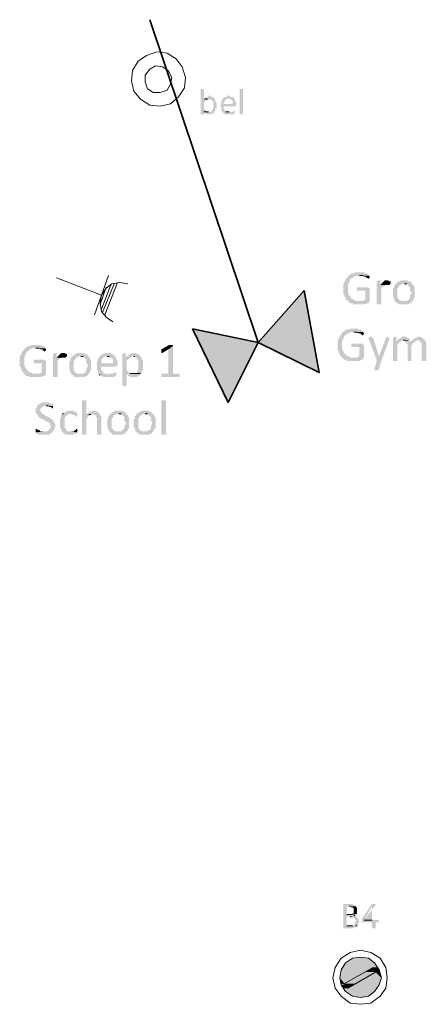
# Model space of a CAD drawing. Header units: millimetres. Extents: x -197899 to 120983, y -4228 to 45370.
# Tile 13 of 200: x -173621 to -172152, y 4765 to 8380. Entities that reach past the tile are written whole.
import ezdxf

# ---------------------------------------------------------------- set-up
doc = ezdxf.new("R2010")
doc.units = ezdxf.units.MM
for name, color, linetype in [('AL63----', 7, 'Continuous'), ('PDF_Geometry', 8, 'Continuous'), ('PDF_Solid Fills', 8, 'Continuous')]:
    doc.layers.add(name, color=color, linetype=linetype)

# ---------------------------------------------------------------- blocks, each defined once
blk = doc.blocks.new('A$C01523A58')
at = {"layer": 'PDF_Solid Fills'}
for color, points in [(7, [(-10773.8, -21027), (-10782.3, -21027), (-10782.3, -21120.1), (-10769.6, -21120.1), (-10769.6, -21111.6), (-10756.9, -21111.6), (-10761.1, -21107.4), (-10761.1, -21107.4), (-10765.4, -21103.2), (-10765.4, -21103.2), (-10769.6, -21098.9), (-10769.6, -21073.5), (-10765.4, -21073.5), (-10765.4, -21069.3), (-10761.1, -21069.3), (-10761.1, -21065.1), (-10756.9, -21065.1), (-10769.6, -21065.1), (-10769.6, -21027)]), (7, [(-10748.4, -21052.4), (-10752.6, -21052.4), (-10756.9, -21056.6), (-10761.1, -21056.6), (-10765.4, -21060.8), (-10765.4, -21060.8), (-10752.6, -21065.1), (-10744.2, -21065.1), (-10740, -21069.3), (-10740, -21069.3), (-10735.7, -21073.5), (-10735.7, -21077.8), (-10735.7, -21086.2), (-10735.7, -21094.7), (-10735.7, -21098.9), (-10740, -21103.2), (-10740, -21107.4), (-10740, -21107.4), (-10744.2, -21111.6), (-10769.6, -21111.6), (-10765.4, -21115.9), (-10761.1, -21115.9), (-10761.1, -21120.1), (-10740, -21120.1), (-10735.7, -21115.9), (-10731.5, -21115.9), (-10731.5, -21111.6), (-10731.5, -21111.6), (-10727.2, -21107.4), (-10727.2, -21103.2), (-10727.2, -21098.9), (-10723.1, -21098.9), (-10723.1, -21094.7), (-10723.1, -21086.2), (-10723.1, -21077.8), (-10723.1, -21077.8), (-10727.2, -21073.5), (-10727.2, -21069.3), (-10727.2, -21065.1), (-10731.5, -21065.1), (-10731.5, -21060.8), (-10731.5, -21060.8), (-10735.7, -21056.6), (-10744.2, -21056.6), (-10744.2, -21052.4)]), (7, [(-10765.4, -21060.8), (-10769.6, -21065.1), (-10752.6, -21065.1)]), (7, [(-10659.5, -21060.8), (-10680.7, -21060.8), (-10676.5, -21065.1), (-10668, -21065.1), (-10668, -21069.3), (-10663.8, -21069.3), (-10663.8, -21073.5), (-10663.8, -21082), (-10706.1, -21082), (-10706.1, -21086.2), (-10710.3, -21086.2), (-10710.3, -21090.5), (-10706.1, -21090.5), (-10706.1, -21098.9), (-10706.1, -21103.2), (-10706.1, -21107.4), (-10701.9, -21107.4), (-10701.9, -21111.6), (-10676.5, -21111.6), (-10689.2, -21111.6), (-10689.2, -21107.4), (-10693.4, -21107.4), (-10693.4, -21103.2), (-10693.4, -21103.2), (-10697.7, -21098.9), (-10697.7, -21094.7), (-10697.7, -21090.5), (-10651, -21090.5), (-10651, -21086.2), (-10651, -21082), (-10651, -21077.8), (-10651, -21073.5), (-10655.3, -21073.5), (-10655.3, -21065.1), (-10655.3, -21065.1)]), (7, [(-10680.7, -21052.4), (-10684.9, -21052.4), (-10684.9, -21056.6), (-10693.4, -21056.6), (-10697.7, -21060.8), (-10697.7, -21060.8), (-10701.9, -21065.1), (-10701.9, -21069.3), (-10706.1, -21069.3), (-10706.1, -21073.5), (-10706.1, -21077.8), (-10706.1, -21082), (-10697.7, -21082), (-10697.7, -21077.8), (-10693.4, -21073.5), (-10693.4, -21069.3), (-10689.2, -21069.3), (-10689.2, -21065.1), (-10684.9, -21065.1), (-10680.7, -21060.8), (-10659.5, -21060.8), (-10663.8, -21056.6), (-10672.3, -21056.6), (-10672.3, -21052.4), (-10676.5, -21052.4)]), (7, [(-10655.3, -21107.4), (-10659.5, -21107.4), (-10663.8, -21111.6), (-10701.9, -21111.6), (-10697.7, -21115.9), (-10697.7, -21115.9), (-10693.4, -21120.1), (-10659.5, -21120.1), (-10659.5, -21115.9), (-10655.3, -21115.9), (-10655.3, -21111.6)]), (7, [(-10198.1, -21700.1), (-10215, -21700.1), (-10219.3, -21704.3), (-10227.7, -21704.3), (-10232, -21708.5), (-10232, -21708.5), (-10236.2, -21712.7), (-10240.4, -21712.7), (-10240.4, -21717), (-10240.4, -21717), (-10244.7, -21721.2), (-10244.7, -21721.2), (-10248.9, -21725.5), (-10248.9, -21729.7), (-10253.1, -21733.9), (-10253.1, -21738.1), (-10257.4, -21742.4), (-10257.4, -21755.1), (-10257.4, -21780.5), (-10253.1, -21780.5), (-10253.1, -21789), (-10248.9, -21793.2), (-10248.9, -21797.4), (-10244.7, -21801.7), (-10240.4, -21805.9), (-10240.4, -21805.9), (-10236.2, -21810.1), (-10198.1, -21805.9), (-10210.8, -21805.9), (-10215, -21801.7), (-10219.3, -21801.7), (-10223.5, -21797.4), (-10227.7, -21797.4), (-10227.7, -21793.2), (-10232, -21793.2), (-10232, -21789), (-10236.2, -21784.8), (-10236.2, -21780.5), (-10240.4, -21776.3), (-10240.4, -21759.3), (-10240.4, -21742.4), (-10236.2, -21742.4), (-10236.2, -21733.9), (-10236.2, -21733.9), (-10232, -21729.7), (-10232, -21725.5), (-10227.7, -21725.5), (-10227.7, -21721.2), (-10223.5, -21721.2), (-10219.3, -21717), (-10215, -21717), (-10210.8, -21712.7), (-10164.3, -21712.7), (-10164.3, -21708.5), (-10168.5, -21708.5), (-10168.5, -21704.3), (-10176.9, -21704.3), (-10181.2, -21700.1), (-10193.9, -21700.1)]), (7, [(-10164.3, -21712.7), (-10198.1, -21712.7), (-10185.4, -21712.7), (-10181.2, -21717), (-10172.7, -21717), (-10172.7, -21721.2), (-10168.5, -21721.2), (-10164.3, -21725.5), (-10164.3, -21721.2), (-10160, -21721.2), (-10160, -21717), (-10160, -21717)]), (7, [(-10168.5, -21755.1), (-10206.6, -21755.1), (-10206.6, -21759.3), (-10206.6, -21763.5), (-10206.6, -21767.8), (-10176.9, -21767.8), (-10176.9, -21801.7), (-10181.2, -21801.7), (-10185.4, -21805.9), (-10198.1, -21805.9), (-10236.2, -21810.1), (-10236.2, -21810.1), (-10232, -21814.4), (-10223.5, -21814.4), (-10223.5, -21818.6), (-10176.9, -21818.6), (-10172.7, -21814.4), (-10164.3, -21814.4), (-10164.3, -21810.1), (-10164.3, -21810.1), (-10160, -21805.9), (-10160, -21759.3), (-10164.3, -21759.3), (-10164.3, -21755.1), (-10164.3, -21755.1)]), (7, [(-10126.1, -21729.7), (-10130.4, -21729.7), (-10130.4, -21733.9), (-10134.6, -21733.9), (-10134.6, -21818.6), (-10117.6, -21818.6), (-10117.6, -21759.3), (-10113.4, -21755.1), (-10113.4, -21755.1), (-10109.2, -21750.9), (-10109.2, -21746.6), (-10105, -21746.6), (-10121.9, -21746.6), (-10121.9, -21733.9), (-10121.9, -21729.7)]), (7, [(-10096.5, -21729.7), (-10105, -21729.7), (-10109.2, -21733.9), (-10109.2, -21733.9), (-10113.4, -21738.1), (-10113.4, -21738.1), (-10117.6, -21742.4), (-10121.9, -21746.6), (-10096.5, -21746.6), (-10083.8, -21742.4), (-10083.8, -21738.1), (-10083.8, -21733.9), (-10088, -21733.9), (-10092.2, -21729.7)]), (7, [(-10083.8, -21742.4), (-10096.5, -21746.6), (-10088, -21746.6)]), (7, [(-10033, -21729.7), (-10045.7, -21729.7), (-10049.9, -21733.9), (-10054.2, -21733.9), (-10058.4, -21738.1), (-10058.4, -21738.1), (-10062.7, -21742.4), (-10066.9, -21742.4), (-10066.9, -21746.6), (-10071.1, -21750.9), (-10071.1, -21759.3), (-10075.3, -21759.3), (-10075.3, -21776.3), (-10075.3, -21793.2), (-10071.1, -21793.2), (-10071.1, -21797.4), (-10071.1, -21801.7), (-10066.9, -21805.9), (-10066.9, -21810.1), (-10033, -21805.9), (-10045.7, -21805.9), (-10049.9, -21801.7), (-10054.2, -21801.7), (-10054.2, -21797.4), (-10058.4, -21793.2), (-10058.4, -21784.8), (-10058.4, -21767.8), (-10058.4, -21763.5), (-10058.4, -21759.3), (-10054.2, -21755.1), (-10054.2, -21750.9), (-10049.9, -21750.9), (-10049.9, -21746.6), (-10045.7, -21746.6), (-10041.5, -21742.4), (-10003.4, -21742.4), (-10007.6, -21738.1), (-10007.6, -21738.1), (-10011.8, -21733.9), (-10020.3, -21733.9), (-10020.3, -21729.7), (-10028.8, -21729.7)]), (7, [(-10003.4, -21742.4), (-10033, -21742.4), (-10024.5, -21742.4), (-10020.3, -21746.6), (-10020.3, -21746.6), (-10016.1, -21750.9), (-10016.1, -21750.9), (-10011.8, -21755.1), (-10011.8, -21763.5), (-10011.8, -21767.8), (-10007.6, -21772), (-10007.6, -21776.3), (-10007.6, -21780.5), (-10011.8, -21784.8), (-10011.8, -21789), (-10011.8, -21797.4), (-10016.1, -21797.4), (-10016.1, -21801.7), (-10020.3, -21801.7), (-10024.5, -21805.9), (-10033, -21805.9), (-10066.9, -21810.1), (-10062.7, -21810.1), (-10058.4, -21814.4), (-10058.4, -21814.4), (-10054.2, -21818.6), (-10016.1, -21818.6), (-10016.1, -21814.4), (-10007.6, -21814.4), (-10007.6, -21810.1), (-10003.4, -21805.9), (-10003.4, -21805.9), (-9999.1, -21801.7), (-9999.1, -21797.4), (-9994.9, -21793.2), (-9994.9, -21780.5), (-9994.9, -21776.3), (-9994.9, -21755.1), (-9994.9, -21755.1), (-9999.1, -21750.9), (-9999.1, -21746.6), (-10003.4, -21746.6)]), (7, [(-10401.3, -21767.8), (-10570.6, -21958.3), (-10367.4, -21958.3)]), (7, [(-10401.3, -21767.8), (-10524.1, -21907.5), (-10375.9, -21907.5)]), (7, [(-10811.9, -21907.5), (-10790.8, -21958.3), (-10570.6, -21958.3)]), (7, [(-10524.1, -21907.5), (-10570.6, -21958.3), (-10367.4, -21958.3)]), (7, [(-10524.1, -21907.5), (-10375.9, -21907.5), (-10367.4, -21958.3)]), (7, [(-10219.3, -21907.5), (-10236.2, -21907.5), (-10240.4, -21911.7), (-10248.9, -21911.7), (-10253.1, -21916), (-10253.1, -21916), (-10257.4, -21920.2), (-10261.6, -21920.2), (-10261.6, -21924.4), (-10261.6, -21924.4), (-10265.8, -21928.7), (-10265.8, -21928.7), (-10270.1, -21932.9), (-10270.1, -21937.1), (-10274.3, -21941.4), (-10274.3, -21945.6), (-10278.6, -21949.8), (-10278.6, -21962.5), (-10278.6, -21987.9), (-10274.3, -21987.9), (-10274.3, -21996.4), (-10270.1, -22000.6), (-10270.1, -22004.8), (-10265.8, -22009.1), (-10261.6, -22013.3), (-10261.6, -22013.3), (-10257.4, -22017.6), (-10219.3, -22013.3), (-10232, -22013.3), (-10236.2, -22009.1), (-10240.4, -22009.1), (-10244.7, -22004.8), (-10248.9, -22004.8), (-10248.9, -22000.6), (-10253.1, -22000.6), (-10253.1, -21996.4), (-10257.4, -21992.2), (-10257.4, -21987.9), (-10261.6, -21983.7), (-10261.6, -21966.8), (-10261.6, -21949.8), (-10257.4, -21949.8), (-10257.4, -21941.4), (-10257.4, -21941.4), (-10253.1, -21937.1), (-10253.1, -21932.9), (-10248.9, -21932.9), (-10248.9, -21928.7), (-10244.7, -21928.7), (-10240.4, -21924.4), (-10236.2, -21924.4), (-10232, -21920.2), (-10185.4, -21920.2), (-10185.4, -21916), (-10189.6, -21916), (-10189.6, -21911.7), (-10198.1, -21911.7), (-10202.3, -21907.5), (-10215, -21907.5)]), (7, [(-10185.4, -21920.2), (-10219.3, -21920.2), (-10206.6, -21920.2), (-10202.3, -21924.4), (-10193.9, -21924.4), (-10193.9, -21928.7), (-10189.6, -21928.7), (-10185.4, -21932.9), (-10185.4, -21928.7), (-10181.2, -21928.7), (-10181.2, -21924.4), (-10181.2, -21924.4)]), (7, [(-10160, -21937.1), (-10160, -21937.1), (-10164.3, -21941.4), (-10164.3, -21945.6), (-10134.6, -22021.8), (-10126.1, -22009.1), (-10147.3, -21941.4), (-10151.5, -21941.4), (-10151.5, -21937.1), (-10155.8, -21937.1)]), (7, [(-10096.5, -21937.1), (-10096.5, -21937.1), (-10100.7, -21941.4), (-10100.7, -21941.4), (-10126.1, -22009.1), (-10126.1, -22009.1), (-10134.6, -22021.8), (-10134.6, -22026.1), (-10134.6, -22026.1), (-10143.1, -22055.7), (-10143.1, -22059.9), (-10130.4, -22059.9), (-10126.1, -22055.7), (-10117.6, -22026.1), (-10088, -21945.6), (-10088, -21941.4), (-10092.2, -21941.4), (-10092.2, -21937.1)]), (7, [(-10066.9, -21937.1), (-10071.1, -21937.1), (-10071.1, -21941.4), (-10075.3, -21941.4), (-10075.3, -22026.1), (-10058.4, -22026.1), (-10058.4, -21966.8), (-10058.4, -21966.8), (-10054.2, -21962.5), (-10054.2, -21958.3), (-10049.9, -21958.3), (-10045.7, -21954), (-10062.7, -21954), (-10062.7, -21941.4), (-10062.7, -21937.1)]), (7, [(-10033, -21937.1), (-10041.5, -21937.1), (-10045.7, -21941.4), (-10049.9, -21941.4), (-10049.9, -21945.6), (-10054.2, -21945.6), (-10058.4, -21949.8), (-10062.7, -21954), (-10045.7, -21954), (-10041.5, -21949.8), (-10011.8, -21949.8), (-10011.8, -21945.6), (-10016.1, -21945.6), (-10016.1, -21941.4), (-10020.3, -21941.4), (-10024.5, -21937.1), (-10028.8, -21937.1)]), (7, [(-9982.2, -21937.1), (-9986.4, -21937.1), (-9990.7, -21941.4), (-9994.9, -21941.4), (-9999.1, -21945.6), (-9999.1, -21945.6), (-10003.4, -21949.8), (-9978, -21949.8), (-9978, -21954), (-9973.7, -21954), (-9973.7, -21958.3), (-9969.5, -21958.3), (-9969.5, -21962.5), (-9969.5, -22026.1), (-9952.6, -22026.1), (-9952.6, -21971), (-9952.6, -21958.3), (-9952.6, -21958.3), (-9956.8, -21954), (-9956.8, -21949.8), (-9956.8, -21949.8), (-9961, -21945.6), (-9961, -21945.6), (-9965.3, -21941.4), (-9969.5, -21941.4), (-9973.7, -21937.1), (-9978, -21937.1)]), (7, [(-11387.7, -21966.8), (-11404.6, -21966.8), (-11408.8, -21971), (-11417.3, -21971), (-11421.6, -21975.2), (-11421.6, -21975.2), (-11425.7, -21979.4), (-11430, -21979.4), (-11430, -21983.7), (-11430, -21983.7), (-11434.2, -21987.9), (-11434.2, -21987.9), (-11438.5, -21992.2), (-11438.5, -21996.4), (-11442.7, -22000.6), (-11442.7, -22004.8), (-11447, -22009.1), (-11447, -22021.8), (-11447, -22047.2), (-11442.7, -22047.2), (-11442.7, -22055.7), (-11438.5, -22059.9), (-11438.5, -22064.1), (-11434.2, -22068.4), (-11430, -22072.6), (-11430, -22072.6), (-11425.7, -22076.8), (-11387.7, -22072.6), (-11400.4, -22072.6), (-11404.6, -22068.4), (-11408.8, -22068.4), (-11413.1, -22064.1), (-11417.3, -22064.1), (-11417.3, -22059.9), (-11421.6, -22059.9), (-11421.6, -22055.7), (-11425.7, -22051.5), (-11425.7, -22047.2), (-11430, -22043), (-11430, -22026.1), (-11430, -22009.1), (-11425.7, -22009.1), (-11425.7, -22000.6), (-11425.7, -22000.6), (-11421.6, -21996.4), (-11421.6, -21992.2), (-11417.3, -21992.2), (-11417.3, -21987.9), (-11413.1, -21987.9), (-11408.8, -21983.7), (-11404.6, -21983.7), (-11400.4, -21979.4), (-11353.8, -21979.4), (-11353.8, -21975.2), (-11358, -21975.2), (-11358, -21971), (-11366.5, -21971), (-11370.7, -21966.8), (-11383.4, -21966.8)]), (7, [(-11353.8, -21979.4), (-11387.7, -21979.4), (-11375, -21979.4), (-11370.7, -21983.7), (-11362.3, -21983.7), (-11362.3, -21987.9), (-11358, -21987.9), (-11353.8, -21992.2), (-11353.8, -21987.9), (-11349.6, -21987.9), (-11349.6, -21983.7), (-11349.6, -21983.7)]), (7, [(-10892.3, -21966.8), (-10896.6, -21966.8), (-10926.2, -21983.7), (-10926.2, -21987.9), (-10926.2, -21996.4), (-10922, -21996.4), (-10900.8, -21983.7), (-10883.9, -21971), (-10883.9, -21966.8), (-10888.1, -21966.8)]), (7, [(-10883.9, -21971), (-10900.8, -21983.7), (-10900.8, -22072.6), (-10926.2, -22072.6), (-10926.2, -22081.1), (-10926.2, -22085.3), (-10858.5, -22085.3), (-10858.5, -22081.1), (-10858.5, -22072.6), (-10883.9, -22072.6)]), (7, [(-10790.8, -21958.3), (-10735.7, -22068.4), (-10625.7, -22068.4)]), (7, [(-10790.8, -21958.3), (-10570.6, -21958.3), (-10625.7, -22068.4)]), (7, [(-10570.6, -21958.3), (-10367.4, -21958.3), (-10346.3, -22068.4)]), (7, [(-10570.6, -21958.3), (-10367.4, -21958.3), (-10346.3, -22068.4)]), (7, [(-10189.6, -21962.5), (-10227.7, -21962.5), (-10227.7, -21966.8), (-10227.7, -21971), (-10227.7, -21975.2), (-10198.1, -21975.2), (-10198.1, -22009.1), (-10202.3, -22009.1), (-10206.6, -22013.3), (-10219.3, -22013.3), (-10257.4, -22017.6), (-10257.4, -22017.6), (-10253.1, -22021.8), (-10244.7, -22021.8), (-10244.7, -22026.1), (-10198.1, -22026.1), (-10193.9, -22021.8), (-10185.4, -22021.8), (-10185.4, -22017.6), (-10185.4, -22017.6), (-10181.2, -22013.3), (-10181.2, -21966.8), (-10185.4, -21966.8), (-10185.4, -21962.5), (-10185.4, -21962.5)]), (7, [(-10003.4, -21949.8), (-10007.6, -21949.8), (-10007.6, -21954), (-10028.8, -21954), (-10024.5, -21958.3), (-10024.5, -21962.5), (-10020.3, -21962.5), (-10020.3, -22026.1), (-10007.6, -22026.1), (-10007.6, -21966.8), (-10003.4, -21966.8), (-10003.4, -21962.5), (-9999.1, -21958.3), (-9994.9, -21958.3), (-9994.9, -21954), (-9990.7, -21954), (-9986.4, -21949.8), (-9982.2, -21949.8)]), (7, [(-11315.7, -21996.4), (-11319.9, -21996.4), (-11319.9, -22000.6), (-11324.2, -22000.6), (-11324.2, -22085.3), (-11307.2, -22085.3), (-11307.2, -22026.1), (-11303, -22021.8), (-11303, -22021.8), (-11298.8, -22017.6), (-11298.8, -22013.3), (-11294.5, -22013.3), (-11311.5, -22013.3), (-11311.5, -22000.6), (-11311.5, -21996.4)]), (7, [(-11286, -21996.4), (-11294.5, -21996.4), (-11298.8, -22000.6), (-11298.8, -22000.6), (-11303, -22004.8), (-11303, -22004.8), (-11307.2, -22009.1), (-11311.5, -22013.3), (-11286, -22013.3), (-11273.4, -22009.1), (-11273.4, -22004.8), (-11273.4, -22000.6), (-11277.6, -22000.6), (-11281.9, -21996.4)]), (7, [(-11273.4, -22009.1), (-11286, -22013.3), (-11277.6, -22013.3)]), (7, [(-11222.6, -21996.4), (-11235.2, -21996.4), (-11239.5, -22000.6), (-11243.7, -22000.6), (-11248, -22004.8), (-11248, -22004.8), (-11252.2, -22009.1), (-11256.5, -22009.1), (-11256.5, -22013.3), (-11260.6, -22017.6), (-11260.6, -22026.1), (-11264.9, -22026.1), (-11264.9, -22043), (-11264.9, -22059.9), (-11260.6, -22059.9), (-11260.6, -22064.1), (-11260.6, -22068.4), (-11256.5, -22072.6), (-11256.5, -22076.8), (-11222.6, -22072.6), (-11235.2, -22072.6), (-11239.5, -22068.4), (-11243.7, -22068.4), (-11243.7, -22064.1), (-11248, -22059.9), (-11248, -22051.5), (-11248, -22034.5), (-11248, -22030.3), (-11248, -22026.1), (-11243.7, -22021.8), (-11243.7, -22017.6), (-11239.5, -22017.6), (-11239.5, -22013.3), (-11235.2, -22013.3), (-11231.1, -22009.1), (-11192.9, -22009.1), (-11197.2, -22004.8), (-11197.2, -22004.8), (-11201.4, -22000.6), (-11209.8, -22000.6), (-11209.8, -21996.4), (-11218.3, -21996.4)]), (7, [(-11192.9, -22009.1), (-11222.6, -22009.1), (-11214.1, -22009.1), (-11209.8, -22013.3), (-11209.8, -22013.3), (-11205.7, -22017.6), (-11205.7, -22017.6), (-11201.4, -22021.8), (-11201.4, -22030.3), (-11201.4, -22034.5), (-11197.2, -22038.7), (-11197.2, -22043), (-11197.2, -22047.2), (-11201.4, -22051.5), (-11201.4, -22055.7), (-11201.4, -22064.1), (-11205.7, -22064.1), (-11205.7, -22068.4), (-11209.8, -22068.4), (-11214.1, -22072.6), (-11222.6, -22072.6), (-11256.5, -22076.8), (-11252.2, -22076.8), (-11248, -22081.1), (-11248, -22081.1), (-11243.7, -22085.3), (-11205.7, -22085.3), (-11205.7, -22081.1), (-11197.2, -22081.1), (-11197.2, -22076.8), (-11192.9, -22072.6), (-11192.9, -22072.6), (-11188.7, -22068.4), (-11188.7, -22064.1), (-11184.4, -22059.9), (-11184.4, -22047.2), (-11184.4, -22043), (-11184.4, -22021.8), (-11184.4, -22021.8), (-11188.7, -22017.6), (-11188.7, -22013.3), (-11192.9, -22013.3)]), (7, [(-11125.2, -21996.4), (-11133.6, -21996.4), (-11137.9, -22000.6), (-11142.1, -22000.6), (-11146.4, -22004.8), (-11150.6, -22004.8), (-11150.6, -22009.1), (-11154.8, -22009.1), (-11154.8, -22013.3), (-11159.1, -22017.6), (-11159.1, -22021.8), (-11159.1, -22026.1), (-11163.3, -22026.1), (-11163.3, -22034.5), (-11146.4, -22034.5), (-11146.4, -22026.1), (-11146.4, -22021.8), (-11142.1, -22017.6), (-11142.1, -22013.3), (-11137.9, -22013.3), (-11133.6, -22009.1), (-11095.6, -22009.1), (-11099.8, -22004.8), (-11099.8, -22004.8), (-11104, -22000.6), (-11108.3, -22000.6), (-11112.5, -21996.4), (-11121, -21996.4)]), (7, [(-11095.6, -22009.1), (-11125.2, -22009.1), (-11116.7, -22009.1), (-11112.5, -22013.3), (-11112.5, -22013.3), (-11108.3, -22017.6), (-11104, -22017.6), (-11104, -22034.5), (-11163.3, -22034.5), (-11163.3, -22043), (-11163.3, -22059.9), (-11159.1, -22059.9), (-11159.1, -22068.4), (-11159.1, -22068.4), (-11154.8, -22072.6), (-11154.8, -22076.8), (-11121, -22076.8), (-11125.2, -22072.6), (-11137.9, -22072.6), (-11137.9, -22068.4), (-11142.1, -22068.4), (-11142.1, -22064.1), (-11146.4, -22059.9), (-11146.4, -22055.7), (-11146.4, -22047.2), (-11095.6, -22047.2), (-11091.3, -22043), (-11087.1, -22043), (-11087.1, -22034.5), (-11087.1, -22026.1), (-11087.1, -22026.1), (-11091.3, -22021.8), (-11091.3, -22013.3), (-11095.6, -22013.3)]), (7, [(-11061.7, -21996.4), (-11065.9, -21996.4), (-11065.9, -22000.6), (-11070.2, -22000.6), (-11070.2, -22114.9), (-11070.2, -22114.9), (-11065.9, -22119.2), (-11057.5, -22119.2), (-11053.2, -22114.9), (-11053.2, -22072.6), (-11002.4, -22072.6), (-11040.5, -22072.6), (-11040.5, -22068.4), (-11044.8, -22068.4), (-11049, -22064.1), (-11053.2, -22059.9), (-11053.2, -22021.8), (-11049, -22021.8), (-11049, -22017.6), (-11044.8, -22017.6), (-11040.5, -22013.3), (-11057.5, -22013.3), (-11057.5, -22000.6), (-11057.5, -21996.4)]), (7, [(-11027.8, -21996.4), (-11036.3, -21996.4), (-11036.3, -22000.6), (-11040.5, -22000.6), (-11044.8, -22004.8), (-11049, -22004.8), (-11053.2, -22009.1), (-11057.5, -22013.3), (-11040.5, -22013.3), (-11036.3, -22009.1), (-11002.4, -22009.1), (-11006.7, -22004.8), (-11006.7, -22000.6), (-11015.2, -22000.6), (-11019.3, -21996.4), (-11023.6, -21996.4)]), (7, [(-11002.4, -22009.1), (-11027.8, -22009.1), (-11023.6, -22009.1), (-11019.3, -22013.3), (-11019.3, -22013.3), (-11015.2, -22017.6), (-11015.2, -22021.8), (-11010.9, -22021.8), (-11010.9, -22030.3), (-11010.9, -22043), (-11010.9, -22055.7), (-11010.9, -22059.9), (-11015.2, -22064.1), (-11015.2, -22068.4), (-11019.3, -22068.4), (-11019.3, -22072.6), (-11032.1, -22072.6), (-10998.2, -22072.6), (-10998.2, -22064.1), (-10993.9, -22059.9), (-10993.9, -22038.7), (-10993.9, -22021.8), (-10998.2, -22021.8), (-10998.2, -22013.3)]), (7, [(-11358, -22021.8), (-11396.1, -22021.8), (-11396.1, -22026.1), (-11396.1, -22030.3), (-11396.1, -22034.5), (-11366.5, -22034.5), (-11366.5, -22068.4), (-11370.7, -22068.4), (-11375, -22072.6), (-11387.7, -22072.6), (-11425.7, -22076.8), (-11425.7, -22076.8), (-11421.6, -22081.1), (-11413.1, -22081.1), (-11413.1, -22085.3), (-11366.5, -22085.3), (-11362.3, -22081.1), (-11353.8, -22081.1), (-11353.8, -22076.8), (-11353.8, -22076.8), (-11349.6, -22072.6), (-11349.6, -22026.1), (-11353.8, -22026.1), (-11353.8, -22021.8), (-11353.8, -22021.8)]), (7, [(-11095.6, -22068.4), (-11099.8, -22068.4), (-11104, -22072.6), (-11116.7, -22072.6), (-11121, -22076.8), (-11154.8, -22076.8), (-11150.6, -22076.8), (-11146.4, -22081.1), (-11142.1, -22081.1), (-11142.1, -22085.3), (-11099.8, -22085.3), (-11095.6, -22081.1), (-11091.3, -22081.1), (-11091.3, -22076.8), (-11091.3, -22072.6), (-11091.3, -22068.4), (-11091.3, -22068.4)]), (7, [(-11002.4, -22072.6), (-11053.2, -22072.6), (-11053.2, -22076.8), (-11049, -22076.8), (-11049, -22081.1), (-11044.8, -22081.1), (-11040.5, -22085.3), (-11015.2, -22085.3), (-11010.9, -22081.1), (-11006.7, -22081.1), (-11006.7, -22076.8)]), (7, [(-10735.7, -22068.4), (-10625.7, -22068.4), (-10680.7, -22178.4)]), (7, [(-11349.6, -22178.4), (-11366.5, -22178.4), (-11370.7, -22182.7), (-11375, -22182.7), (-11375, -22186.9), (-11379.2, -22186.9), (-11383.4, -22191.1), (-11383.4, -22195.4), (-11383.4, -22195.4), (-11387.7, -22199.6), (-11387.7, -22208.1), (-11387.7, -22216.5), (-11383.4, -22220.7), (-11383.4, -22225), (-11379.2, -22225), (-11379.2, -22229.2), (-11375, -22233.5), (-11375, -22233.5), (-11370.7, -22237.7), (-11362.3, -22237.7), (-11362.3, -22241.9), (-11358, -22241.9), (-11353.8, -22246.1), (-11349.6, -22246.1), (-11345.3, -22250.4), (-11341.1, -22250.4), (-11336.9, -22254.6), (-11336.9, -22258.9), (-11336.9, -22258.9), (-11332.6, -22263.1), (-11332.6, -22267.3), (-11332.6, -22271.5), (-11336.9, -22275.8), (-11336.9, -22275.8), (-11341.1, -22280), (-11341.1, -22280), (-11345.3, -22284.3), (-11358, -22284.3), (-11387.7, -22288.5), (-11387.7, -22288.5), (-11383.4, -22292.8), (-11379.2, -22292.8), (-11379.2, -22297), (-11336.9, -22297), (-11336.9, -22292.8), (-11332.6, -22292.8), (-11328.4, -22288.5), (-11328.4, -22288.5), (-11324.2, -22284.3), (-11324.2, -22280), (-11319.9, -22280), (-11319.9, -22271.5), (-11315.7, -22267.3), (-11315.7, -22263.1), (-11315.7, -22258.9), (-11319.9, -22254.6), (-11319.9, -22250.4), (-11319.9, -22250.4), (-11324.2, -22246.1), (-11324.2, -22241.9), (-11328.4, -22241.9), (-11332.6, -22237.7), (-11332.6, -22237.7), (-11336.9, -22233.5), (-11341.1, -22233.5), (-11345.3, -22229.2), (-11349.6, -22229.2), (-11353.8, -22225), (-11358, -22225), (-11362.3, -22220.7), (-11362.3, -22220.7), (-11366.5, -22216.5), (-11366.5, -22216.5), (-11370.7, -22212.3), (-11370.7, -22199.6), (-11366.5, -22199.6), (-11366.5, -22195.4), (-11362.3, -22195.4), (-11358, -22191.1), (-11324.2, -22191.1), (-11324.2, -22186.9), (-11324.2, -22182.7), (-11332.6, -22182.7), (-11336.9, -22178.4), (-11345.3, -22178.4)]), (7, [(-11324.2, -22191.1), (-11349.6, -22191.1), (-11341.1, -22191.1), (-11336.9, -22195.4), (-11332.6, -22195.4), (-11328.4, -22199.6), (-11324.2, -22199.6), (-11324.2, -22195.4)]), (7, [(-11209.8, -22170), (-11218.3, -22170), (-11218.3, -22297), (-11201.4, -22297), (-11201.4, -22237.7), (-11201.4, -22237.7), (-11197.2, -22233.5), (-11197.2, -22229.2), (-11192.9, -22229.2), (-11188.7, -22225), (-11184.4, -22225), (-11201.4, -22220.7), (-11201.4, -22170), (-11205.7, -22170)]), (7, [(-10909.3, -22292.8), (-10909.3, -22297), (-10926.2, -22297), (-10926.2, -22292.8), (-10926.2, -22170), (-10909.3, -22170), (-10909.3, -22174.2)]), (7, [(-11290.3, -22220.7), (-11290.3, -22225), (-11294.5, -22225), (-11294.5, -22233.5), (-11298.8, -22237.7), (-11298.8, -22254.6), (-11298.8, -22271.5), (-11294.5, -22271.5), (-11294.5, -22275.8), (-11294.5, -22280), (-11290.3, -22284.3), (-11290.3, -22288.5), (-11286, -22288.5), (-11286, -22292.8), (-11281.9, -22292.8), (-11277.6, -22297), (-11248, -22297), (-11243.7, -22292.8), (-11239.5, -22292.8), (-11235.2, -22288.5), (-11235.2, -22288.5), (-11260.6, -22284.3), (-11273.4, -22284.3), (-11273.4, -22280), (-11277.6, -22275.8), (-11277.6, -22275.8), (-11281.9, -22271.5), (-11281.9, -22267.3), (-11281.9, -22233.5), (-11277.6, -22233.5), (-11277.6, -22229.2), (-11277.6, -22229.2), (-11273.4, -22225), (-11273.4, -22225), (-11269.1, -22220.7), (-11260.6, -22220.7)]), (7, [(-11260.6, -22208.1), (-11269.1, -22208.1), (-11273.4, -22212.3), (-11277.6, -22212.3), (-11281.9, -22216.5), (-11286, -22216.5), (-11286, -22220.7), (-11290.3, -22220.7), (-11256.5, -22220.7), (-11252.2, -22225), (-11243.7, -22225), (-11243.7, -22229.2), (-11235.2, -22229.2), (-11235.2, -22220.7), (-11235.2, -22216.5), (-11239.5, -22216.5), (-11239.5, -22212.3), (-11248, -22212.3), (-11252.2, -22208.1), (-11256.5, -22208.1)]), (7, [(-11176, -22208.1), (-11180.3, -22208.1), (-11184.4, -22212.3), (-11188.7, -22212.3), (-11192.9, -22216.5), (-11197.2, -22216.5), (-11197.2, -22220.7), (-11176, -22220.7), (-11171.8, -22225), (-11167.5, -22225), (-11167.5, -22229.2), (-11167.5, -22229.2), (-11163.3, -22233.5), (-11163.3, -22237.7), (-11163.3, -22297), (-11146.4, -22297), (-11146.4, -22246.1), (-11146.4, -22229.2), (-11146.4, -22229.2), (-11150.6, -22225), (-11150.6, -22220.7), (-11154.8, -22220.7), (-11154.8, -22216.5), (-11154.8, -22216.5), (-11159.1, -22212.3), (-11163.3, -22212.3), (-11167.5, -22208.1), (-11171.8, -22208.1)]), (7, [(-11082.9, -22208.1), (-11095.6, -22208.1), (-11099.8, -22212.3), (-11104, -22212.3), (-11108.3, -22216.5), (-11108.3, -22216.5), (-11112.5, -22220.7), (-11116.7, -22220.7), (-11116.7, -22225), (-11121, -22229.2), (-11121, -22237.7), (-11125.2, -22237.7), (-11125.2, -22254.6), (-11125.2, -22271.5), (-11121, -22271.5), (-11121, -22275.8), (-11121, -22280), (-11116.7, -22284.3), (-11116.7, -22288.5), (-11082.9, -22284.3), (-11095.6, -22284.3), (-11099.8, -22280), (-11104, -22280), (-11104, -22275.8), (-11108.3, -22271.5), (-11108.3, -22263.1), (-11108.3, -22246.1), (-11108.3, -22241.9), (-11108.3, -22237.7), (-11104, -22233.5), (-11104, -22229.2), (-11099.8, -22229.2), (-11099.8, -22225), (-11095.6, -22225), (-11091.3, -22220.7), (-11053.2, -22220.7), (-11057.5, -22216.5), (-11057.5, -22216.5), (-11061.7, -22212.3), (-11070.2, -22212.3), (-11070.2, -22208.1), (-11078.6, -22208.1)]), (7, [(-11053.2, -22220.7), (-11082.9, -22220.7), (-11074.4, -22220.7), (-11070.2, -22225), (-11070.2, -22225), (-11065.9, -22229.2), (-11065.9, -22229.2), (-11061.7, -22233.5), (-11061.7, -22241.9), (-11061.7, -22246.1), (-11057.5, -22250.4), (-11057.5, -22254.6), (-11057.5, -22258.9), (-11061.7, -22263.1), (-11061.7, -22267.3), (-11061.7, -22275.8), (-11065.9, -22275.8), (-11065.9, -22280), (-11070.2, -22280), (-11074.4, -22284.3), (-11082.9, -22284.3), (-11116.7, -22288.5), (-11112.5, -22288.5), (-11108.3, -22292.8), (-11108.3, -22292.8), (-11104, -22297), (-11065.9, -22297), (-11065.9, -22292.8), (-11057.5, -22292.8), (-11057.5, -22288.5), (-11053.2, -22284.3), (-11053.2, -22284.3), (-11049, -22280), (-11049, -22275.8), (-11044.8, -22271.5), (-11044.8, -22258.9), (-11044.8, -22254.6), (-11044.8, -22233.5), (-11044.8, -22233.5), (-11049, -22229.2), (-11049, -22225), (-11053.2, -22225)]), (7, [(-10985.5, -22208.1), (-10998.2, -22208.1), (-11002.4, -22212.3), (-11006.7, -22212.3), (-11010.9, -22216.5), (-11010.9, -22216.5), (-11015.2, -22220.7), (-11019.3, -22220.7), (-11019.3, -22225), (-11023.6, -22229.2), (-11023.6, -22237.7), (-11027.8, -22237.7), (-11027.8, -22254.6), (-11027.8, -22271.5), (-11023.6, -22271.5), (-11023.6, -22275.8), (-11023.6, -22280), (-11019.3, -22284.3), (-11019.3, -22288.5), (-10985.5, -22284.3), (-10998.2, -22284.3), (-11002.4, -22280), (-11006.7, -22280), (-11006.7, -22275.8), (-11010.9, -22271.5), (-11010.9, -22263.1), (-11010.9, -22246.1), (-11010.9, -22241.9), (-11010.9, -22237.7), (-11006.7, -22233.5), (-11006.7, -22229.2), (-11002.4, -22229.2), (-11002.4, -22225), (-10998.2, -22225), (-10993.9, -22220.7), (-10955.9, -22220.7), (-10960.1, -22216.5), (-10960.1, -22216.5), (-10964.4, -22212.3), (-10972.8, -22212.3), (-10972.8, -22208.1), (-10981.3, -22208.1)]), (7, [(-10955.9, -22220.7), (-10985.5, -22220.7), (-10977, -22220.7), (-10972.8, -22225), (-10972.8, -22225), (-10968.5, -22229.2), (-10968.5, -22229.2), (-10964.4, -22233.5), (-10964.4, -22241.9), (-10964.4, -22246.1), (-10960.1, -22250.4), (-10960.1, -22254.6), (-10960.1, -22258.9), (-10964.4, -22263.1), (-10964.4, -22267.3), (-10964.4, -22275.8), (-10968.5, -22275.8), (-10968.5, -22280), (-10972.8, -22280), (-10977, -22284.3), (-10985.5, -22284.3), (-11019.3, -22288.5), (-11015.2, -22288.5), (-11010.9, -22292.8), (-11010.9, -22292.8), (-11006.7, -22297), (-10968.5, -22297), (-10968.5, -22292.8), (-10960.1, -22292.8), (-10960.1, -22288.5), (-10955.9, -22284.3), (-10955.9, -22284.3), (-10951.6, -22280), (-10951.6, -22275.8), (-10947.4, -22271.5), (-10947.4, -22258.9), (-10947.4, -22254.6), (-10947.4, -22233.5), (-10947.4, -22233.5), (-10951.6, -22229.2), (-10951.6, -22225), (-10955.9, -22225)]), (7, [(-11387.7, -22275.8), (-11387.7, -22284.3), (-11387.7, -22288.5), (-11358, -22284.3), (-11370.7, -22284.3), (-11375, -22280), (-11379.2, -22280), (-11383.4, -22275.8), (-11383.4, -22275.8)]), (7, [(-11235.2, -22275.8), (-11239.5, -22275.8), (-11239.5, -22280), (-11243.7, -22280), (-11248, -22284.3), (-11260.6, -22284.3), (-11235.2, -22288.5), (-11235.2, -22284.3)]), (7, [(-10232, -24019.9), (-10257.4, -24019.9), (-10257.4, -24024.1), (-10257.4, -24104.6), (-10257.4, -24108.8), (-10219.3, -24108.8), (-10215, -24104.6), (-10210.8, -24104.6), (-10210.8, -24100.4), (-10206.6, -24100.4), (-10244.7, -24100.4), (-10244.7, -24066.5), (-10206.6, -24066.5), (-10210.8, -24062.3), (-10219.3, -24062.3), (-10215, -24062.3), (-10215, -24058), (-10244.7, -24058), (-10244.7, -24028.4), (-10210.8, -24028.4), (-10215, -24024.1), (-10219.3, -24024.1), (-10223.5, -24019.9)]), (7, [(-10210.8, -24028.4), (-10236.2, -24028.4), (-10232, -24028.4), (-10227.7, -24032.6), (-10223.5, -24032.6), (-10219.3, -24036.9), (-10219.3, -24045.3), (-10219.3, -24053.8), (-10223.5, -24053.8), (-10223.5, -24058), (-10244.7, -24058), (-10210.8, -24058), (-10206.6, -24053.8), (-10206.6, -24049.5), (-10206.6, -24041.1), (-10206.6, -24036.9), (-10206.6, -24032.6), (-10210.8, -24032.6)]), (7, [(-10147.3, -24019.9), (-10155.8, -24019.9), (-10155.8, -24024.1), (-10189.6, -24075), (-10189.6, -24079.2), (-10189.6, -24087.7), (-10151.5, -24087.7), (-10151.5, -24108.8), (-10138.8, -24108.8), (-10138.8, -24087.7), (-10126.1, -24087.7), (-10126.1, -24083.4), (-10126.1, -24079.2), (-10181.2, -24079.2), (-10151.5, -24028.4), (-10151.5, -24028.4), (-10138.8, -24024.1), (-10138.8, -24019.9)]), (7, [(-10206.6, -24066.5), (-10232, -24066.5), (-10227.7, -24066.5), (-10223.5, -24070.7), (-10215, -24070.7), (-10215, -24079.2), (-10210.8, -24079.2), (-10210.8, -24083.4), (-10210.8, -24083.4), (-10215, -24087.7), (-10215, -24091.9), (-10215, -24091.9), (-10219.3, -24096.1), (-10223.5, -24096.1), (-10223.5, -24100.4), (-10244.7, -24100.4), (-10206.6, -24100.4), (-10202.3, -24096.1), (-10202.3, -24091.9), (-10202.3, -24087.7), (-10202.3, -24087.7), (-10198.1, -24083.4), (-10198.1, -24083.4), (-10202.3, -24079.2), (-10202.3, -24075), (-10202.3, -24070.7), (-10206.6, -24070.7)]), (1, [(-10223.5, -24218.9), (-10248.9, -24235.9), (-10143.1, -24235.9)]), (1, [(-10193.9, -24214.7), (-10223.5, -24218.9), (-10164.3, -24218.9)]), (1, [(-10223.5, -24218.9), (-10164.3, -24218.9), (-10143.1, -24235.9)]), (1, [(-10257.4, -24252.8), (-10265.8, -24261.2), (-10164.3, -24261.2)]), (1, [(-10248.9, -24235.9), (-10257.4, -24252.8), (-10130.4, -24252.8)]), (1, [(-10257.4, -24252.8), (-10147.3, -24252.8), (-10164.3, -24261.2)]), (1, [(-10248.9, -24235.9), (-10143.1, -24235.9), (-10130.4, -24252.8)]), (51, [(-10147.3, -24252.8), (-10176.9, -24269.7), (-10138.8, -24269.7)]), (1, [(-10147.3, -24252.8), (-10143.1, -24261.2), (-10126.1, -24261.2)]), (1, [(-10147.3, -24252.8), (-10130.4, -24252.8), (-10126.1, -24261.2)]), (1, [(-10265.8, -24261.2), (-10270.1, -24290.8), (-10215, -24290.8)]), (1, [(-10270.1, -24290.8), (-10265.8, -24312), (-10253.1, -24312)]), (1, [(-10270.1, -24290.8), (-10215, -24290.8), (-10253.1, -24312)]), (1, [(-10265.8, -24261.2), (-10164.3, -24261.2), (-10215, -24290.8)]), (51, [(-10176.9, -24269.7), (-10253.1, -24312), (-10210.8, -24312)]), (1, [(-10172.7, -24290.8), (-10223.5, -24316.2), (-10126.1, -24316.2)]), (51, [(-10176.9, -24269.7), (-10138.8, -24269.7), (-10210.8, -24312)]), (1, [(-10138.8, -24269.7), (-10172.7, -24290.8), (-10117.6, -24290.8)]), (1, [(-10172.7, -24290.8), (-10117.6, -24290.8), (-10126.1, -24316.2)]), (1, [(-10143.1, -24261.2), (-10138.8, -24269.7), (-10121.9, -24269.7)]), (1, [(-10143.1, -24261.2), (-10126.1, -24261.2), (-10121.9, -24269.7)]), (1, [(-10138.8, -24269.7), (-10121.9, -24269.7), (-10117.6, -24290.8)]), (1, [(-10265.8, -24312), (-10253.1, -24312), (-10248.9, -24316.2)]), (1, [(-10265.8, -24316.2), (-10257.4, -24329), (-10240.4, -24329)]), (1, [(-10265.8, -24316.2), (-10248.9, -24316.2), (-10240.4, -24329)]), (1, [(-10257.4, -24329), (-10248.9, -24341.7), (-10143.1, -24341.7)]), (1, [(-10257.4, -24329), (-10130.4, -24329), (-10143.1, -24341.7)]), (51, [(-10253.1, -24312), (-10210.8, -24312), (-10240.4, -24329)]), (1, [(-10223.5, -24316.2), (-10240.4, -24329), (-10130.4, -24329)]), (1, [(-10223.5, -24316.2), (-10126.1, -24316.2), (-10130.4, -24329)]), (1, [(-10248.9, -24341.7), (-10223.5, -24358.6), (-10164.3, -24358.6)]), (1, [(-10248.9, -24341.7), (-10143.1, -24341.7), (-10164.3, -24358.6)]), (1, [(-10223.5, -24358.6), (-10164.3, -24358.6), (-10193.9, -24362.8)])]:
    blk.add_hatch(color=color, dxfattribs=at).paths.add_polyline_path(points)
at = {"layer": 'PDF_Geometry', "color": 7, "lineweight": 35}
for points in [[(-10968.5, -20773), (-10570.6, -21958.3)], [(-10401.3, -21767.8), (-10570.6, -21958.3), (-10346.3, -22068.4), (-10401.3, -21767.8)], [(-10570.6, -21958.3), (-10811.9, -21907.5)], [(-10811.9, -21907.5), (-10570.6, -21958.3), (-10680.7, -22178.4), (-10811.9, -21907.5)]]:
    blk.add_lwpolyline(points, dxfattribs=at)
at = {"layer": 'PDF_Geometry', "color": 150, "lineweight": 18}
for points in [[(-10968.5, -21086.2), (-10930.5, -21090.5), (-10892.3, -21082), (-10862.7, -21056.6), (-10841.6, -21022.7), (-10837.3, -20984.7), (-10850, -20946.5), (-10871.2, -20916.9), (-10905.1, -20895.7), (-10943.2, -20891.5), (-10981.3, -20904.2), (-11010.9, -20925.4), (-11032.1, -20959.3), (-11036.3, -20997.3), (-11027.8, -21035.4), (-11002.4, -21065.1), (-10968.5, -21086.2)], [(-10955.9, -21039.7), (-10930.5, -21039.7), (-10905.1, -21031.2), (-10892.3, -21010), (-10888.1, -20984.7), (-10900.8, -20959.3), (-10922, -20946.5), (-10947.4, -20942.3), (-10968.5, -20955), (-10985.5, -20976.2), (-10985.5, -21001.6), (-10977, -21027), (-10955.9, -21039.7)]]:
    blk.add_lwpolyline(points, dxfattribs=at)
at = {"layer": 'PDF_Geometry', "color": 7, "lineweight": 0}
for points in [[(-10761.1, -21065.1), (-10756.9, -21065.1)], [(-10756.9, -21111.6), (-10769.6, -21111.6)], [(-10752.6, -21111.6), (-10756.9, -21111.6)], [(-10676.5, -21111.6), (-10689.2, -21111.6)], [(-10198.1, -21712.7), (-10185.4, -21712.7)], [(-10109.2, -21746.6), (-10105, -21746.6)], [(-10033, -21742.4), (-10024.5, -21742.4)], [(-10219.3, -21920.2), (-10206.6, -21920.2)], [(-11387.7, -21979.4), (-11375, -21979.4)], [(-10037.3, -21949.8), (-10033, -21949.8)], [(-11298.8, -22013.3), (-11294.5, -22013.3)], [(-11222.6, -22009.1), (-11214.1, -22009.1)], [(-11125.2, -22009.1), (-11116.7, -22009.1)], [(-11027.8, -22009.1), (-11023.6, -22009.1)], [(-11154.8, -22076.8), (-11150.6, -22076.8)], [(-11002.4, -22072.6), (-11040.5, -22072.6)], [(-11019.3, -22072.6), (-11032.1, -22072.6)], [(-11349.6, -22191.1), (-11341.1, -22191.1)], [(-11286, -22220.7), (-11290.3, -22220.7)], [(-11082.9, -22220.7), (-11074.4, -22220.7)], [(-10985.5, -22220.7), (-10977, -22220.7)], [(-10236.2, -24028.4), (-10232, -24028.4)], [(-10223.5, -24058), (-10244.7, -24058)], [(-10232, -24066.5), (-10227.7, -24066.5)], [(-10219.3, -24062.3), (-10215, -24062.3)], [(-10223.5, -24100.4), (-10244.7, -24100.4)], [(-10210.8, -24100.4), (-10206.6, -24100.4)], [(-10151.5, -24079.2), (-10181.2, -24079.2)]]:
    blk.add_lwpolyline(points, dxfattribs=at)
at = {"layer": 'PDF_Geometry', "color": 1, "lineweight": 18}
for points in [[(-11311.5, -21721.2), (-11146.4, -21784.8)], [(-11121, -21712.7), (-11171.8, -21856.7)], [(-11049, -21742.4), (-11078.6, -21738.1), (-11108.3, -21742.4), (-11129.4, -21759.3), (-11146.4, -21784.8), (-11150.6, -21814.4), (-11146.4, -21844), (-11129.4, -21865.2), (-11104, -21882.1)], [(-11150.6, -21818.6), (-11129.4, -21755.1)], [(-11146.4, -21835.5), (-11112.5, -21746.6)], [(-11142.1, -21848.2), (-11099.8, -21742.4)], [(-11133.6, -21856.7), (-11087.1, -21738.1)]]:
    blk.add_lwpolyline(points, dxfattribs=at)
at = {"layer": 'PDF_Geometry', "color": 7, "lineweight": 13}
for points in [[(-10096.5, -24290.8), (-10100.7, -24252.8), (-10121.9, -24218.9), (-10155.8, -24197.7), (-10193.9, -24189.2), (-10232, -24197.7), (-10265.8, -24218.9), (-10287, -24252.8), (-10295.5, -24290.8), (-10287, -24329), (-10265.8, -24358.6), (-10232, -24384), (-10193.9, -24388.2), (-10155.8, -24384), (-10121.9, -24358.6), (-10100.7, -24329), (-10096.5, -24290.8)], [(-10117.6, -24290.8), (-10126.1, -24261.2), (-10143.1, -24235.9), (-10164.3, -24218.9), (-10193.9, -24214.7), (-10223.5, -24218.9), (-10248.9, -24235.9), (-10265.8, -24261.2), (-10270.1, -24290.8), (-10265.8, -24316.2), (-10248.9, -24341.7), (-10223.5, -24358.6), (-10193.9, -24362.8), (-10164.3, -24358.6), (-10143.1, -24341.7), (-10126.1, -24316.2), (-10117.6, -24290.8)], [(-10147.3, -24252.8), (-10253.1, -24312), (-10240.4, -24329)], [(-10138.8, -24269.7), (-10147.3, -24252.8)], [(-10240.4, -24329), (-10138.8, -24269.7)]]:
    blk.add_lwpolyline(points, dxfattribs=at)
at = {"layer": 'PDF_Solid Fills', "color": 7}
for points in [[(-10625.7, -21120.1), (-10638.4, -21120.1), (-10625.7, -21027), (-10638.4, -21027)], [(-10756.9, -21111.6), (-10769.6, -21111.6), (-10752.6, -21111.6)], [(-10011.8, -21949.8), (-10037.3, -21949.8), (-10028.8, -21954), (-10033, -21949.8)], [(-11197.2, -22220.7), (-11201.4, -22220.7), (-11184.4, -22220.7), (-11184.4, -22225)], [(-10138.8, -24024.1), (-10151.5, -24028.4), (-10181.2, -24079.2), (-10151.5, -24079.2)]]:
    blk.add_solid(points, dxfattribs=at)

msp = doc.modelspace()

# ---------------------------------------------------------------- block references
at = {"layer": 'AL63----'}
msp.add_blockref('A$C01523A58', (-162173.6, 29153.2), dxfattribs=at)

doc.saveas('drawing.dxf')
